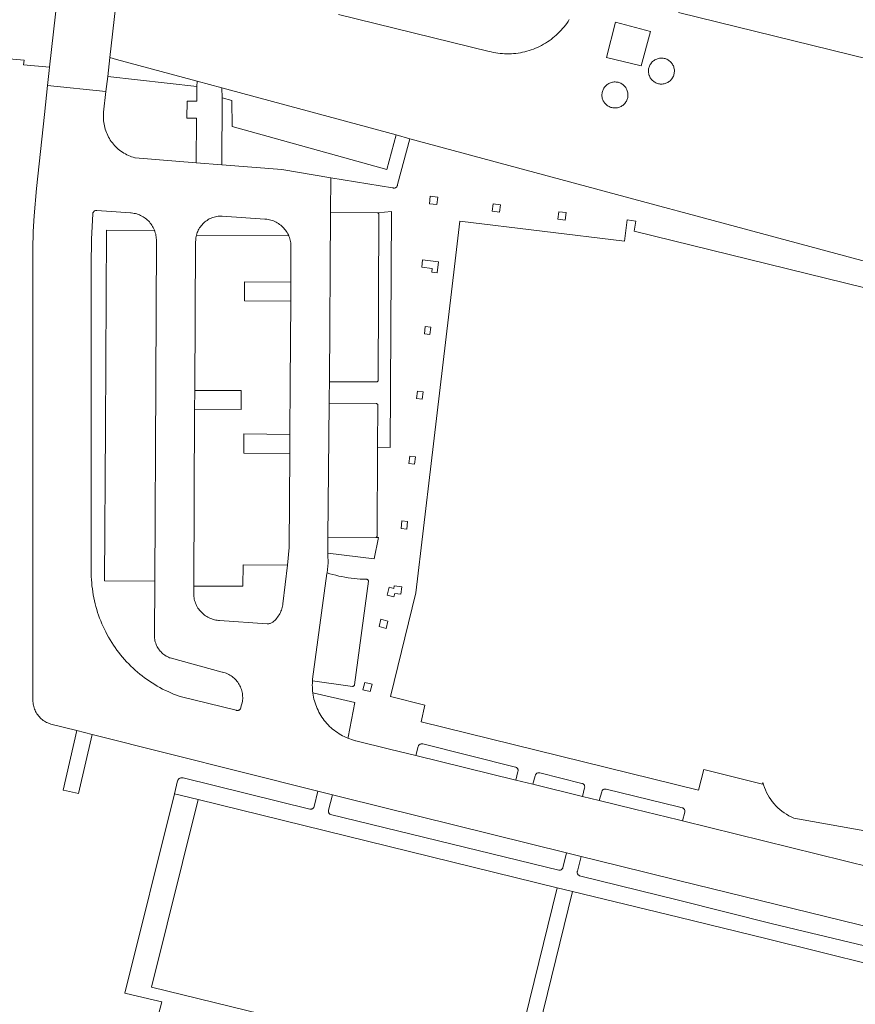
# Model space of a CAD drawing. Extents: x 146402 to 164798, y 455483 to 464134.
# Tile 141 of 256: x 156424 to 156520, y 458826 to 458939. Entities that reach past the tile are written whole.
import ezdxf

# ---------------------------------------------------------------- set-up
doc = ezdxf.new("R2010")
doc.units = 0
doc.header["$LTSCALE"] = 0.2
for name, color, linetype, lineweight in [('B-XX-VH-VERHARDING_BETONSTRAATSTEEN-GV', 252, 'CONTINUOUS', 18), ('B-XX-VH-VERHARDING_STRAATBAKSTEEN-GV', 252, 'CONTINUOUS', 18), ('B-XX-VH-VERHARDING_TEGEL-GV', 252, 'CONTINUOUS', 18)]:
    doc.layers.add(name, color=color, linetype=linetype, lineweight=lineweight)

msp = doc.modelspace()

# ---------------------------------------------------------------- linework, layer by layer
at = {"layer": 'B-XX-VH-VERHARDING_BETONSTRAATSTEEN-GV'}
for points in [[(156412.71, 458935.879), (156424.837, 458934.823), (156424.789, 458934.269), (156427.776, 458934.006), (156428.222, 458938.049), (156428.927, 458944.207), (156430.216, 458955.471), (156431.28, 458960.797), (156432.771, 458966.848), (156434.104, 458971.98), (156432.074, 458972.505), (156430.606, 458966.816), (156429.826, 458963.728), (156429.118, 458960.623), (156428.38, 458957.084), (156427.894, 458954.007), (156427.546, 458951.003), (156426.627, 458942.69), (156425.895, 458942.758), (156415.127, 458943.763)], [(156428.927, 458944.207), (156428.222, 458938.049), (156427.776, 458934.006), (156427.732, 458933.609), (156427.545, 458931.911), (156434.248, 458931.193), (156434.447, 458932.933), (156434.7, 458935.136), (156435.353, 458940.836)], [(156435.353, 458940.836), (156434.7, 458935.136), (156435.457, 458934.876), (156444.708, 458932.383), (156447.556, 458931.615), (156467.586, 458926.218), (156469.168, 458925.792), (156498.864, 458917.789), (156500, 458917.483), (156543.704, 458905.712)], [(156487.467, 458939.472), (156487.327, 458939.254), (156487.179, 458939.041), (156487.026, 458938.833), (156486.865, 458938.63), (156486.699, 458938.432), (156486.527, 458938.239), (156486.348, 458938.051), (156486.164, 458937.869), (156485.975, 458937.693), (156485.78, 458937.523), (156485.58, 458937.359), (156485.374, 458937.201), (156485.165, 458937.049), (156484.95, 458936.904), (156484.731, 458936.766), (156484.508, 458936.635), (156484.281, 458936.51), (156484.051, 458936.393), (156483.817, 458936.283), (156483.579, 458936.18), (156483.338, 458936.084), (156483.095, 458935.996), (156482.849, 458935.916), (156482.601, 458935.843), (156482.35, 458935.778), (156482.098, 458935.72), (156481.844, 458935.671), (156481.588, 458935.629), (156481.332, 458935.595), (156481.074, 458935.57), (156480.816, 458935.552), (156480.557, 458935.542), (156480.299, 458935.54), (156480.04, 458935.546), (156479.781, 458935.56), (156479.523, 458935.583), (156479.266, 458935.613), (156479.01, 458935.651), (156478.756, 458935.697), (156478.502, 458935.75), (156478.251, 458935.812), (156460.96, 458940.059)], [(156526.346, 458933.817), (156500, 458940.297)], [(156522.183, 458842.086), (156500.46, 458847.43), (156500, 458847.543), (156494.953, 458848.785), (156490.909, 458849.776), (156488.983, 458850.248), (156483.289, 458851.643), (156481.321, 458852.126), (156469.845, 458854.938), (156466.797, 458855.685), (156462.931, 458856.635), (156462.903, 458856.642), (156462.683, 458856.702), (156462.464, 458856.769), (156462.247, 458856.844), (156462.039, 458856.924), (156462.034, 458856.927), (156461.823, 458857.016), (156461.616, 458857.114), (156461.412, 458857.218), (156461.212, 458857.33), (156461.016, 458857.448), (156460.825, 458857.573), (156460.637, 458857.705), (156460.455, 458857.843), (156460.277, 458857.988), (156460.105, 458858.139), (156459.938, 458858.295), (156459.776, 458858.457), (156459.621, 458858.625), (156459.471, 458858.799), (156459.327, 458858.977), (156459.19, 458859.16), (156459.059, 458859.348), (156458.935, 458859.541), (156458.818, 458859.737), (156458.707, 458859.938), (156458.604, 458860.142), (156458.508, 458860.35), (156458.419, 458860.561), (156458.338, 458860.775), (156458.264, 458860.992), (156458.198, 458861.211), (156458.139, 458861.432), (156458.088, 458861.655), (156458.045, 458861.88), (156458.01, 458862.106), (156458.005, 458862.149), (156457.983, 458862.334), (156457.964, 458862.562), (156457.953, 458862.791), (156457.95, 458863.019), (156457.954, 458863.248), (156457.967, 458863.477), (156457.971, 458863.524), (156457.988, 458863.705), (156459.634, 458875.868), (156459.64, 458875.933), (156459.753, 458877.07), (156459.719, 458877.988), (156459.721, 458878.2), (156459.739, 458879.965), (156459.897, 458895.427), (156459.904, 458896.104), (156459.915, 458897.87), (156460.039, 458917.317), (156460.064, 458921.278), (156454.443, 458922.244), (156447.572, 458922.792), (156444.627, 458923.027), (156437.621, 458923.585), (156437.574, 458923.597), (156437.384, 458923.653), (156437.197, 458923.716), (156437.012, 458923.786), (156436.83, 458923.864), (156436.651, 458923.949), (156436.476, 458924.041), (156436.305, 458924.141), (156436.138, 458924.247), (156435.975, 458924.36), (156435.817, 458924.479), (156435.664, 458924.605), (156435.517, 458924.736), (156435.374, 458924.874), (156435.238, 458925.017), (156435.107, 458925.166), (156434.982, 458925.319), (156434.864, 458925.478), (156434.752, 458925.641), (156434.647, 458925.809), (156434.549, 458925.981), (156434.458, 458926.156), (156434.374, 458926.335), (156434.297, 458926.518), (156434.227, 458926.703), (156434.166, 458926.891), (156434.112, 458927.082), (156434.065, 458927.274), (156434.027, 458927.468), (156433.996, 458927.663), (156433.973, 458927.86), (156433.958, 458928.058), (156433.951, 458928.255), (156433.953, 458928.453), (156433.962, 458928.651), (156433.979, 458928.848), (156434.248, 458931.193), (156427.545, 458931.911), (156427.175, 458928.553), (156426.274, 458920.088), (156425.994, 458916.937), (156425.894, 458915.148), (156425.86, 458913.1), (156425.858, 458892.918), (156425.866, 458861.311), (156425.869, 458861.16), (156425.88, 458861.01), (156425.899, 458860.86), (156425.926, 458860.712), (156425.961, 458860.565), (156426.003, 458860.42), (156426.053, 458860.278), (156426.111, 458860.139), (156426.175, 458860.003), (156426.247, 458859.87), (156426.326, 458859.742), (156426.412, 458859.617), (156426.504, 458859.498), (156426.602, 458859.383), (156426.706, 458859.274), (156426.816, 458859.171), (156426.931, 458859.074), (156427.051, 458858.983), (156427.176, 458858.898), (156427.305, 458858.82), (156427.438, 458858.749), (156427.575, 458858.685), (156427.715, 458858.629), (156427.858, 458858.58), (156427.913, 458858.563), (156430.91, 458857.808), (156432.666, 458857.366), (156458.58, 458850.84), (156460.256, 458850.418), (156461.482, 458850.109), (156487.154, 458843.751), (156488.819, 458843.338), (156493.028, 458842.296), (156500, 458840.584), (156528.281, 458833.642)], [(156528.409, 458831.394), (156510.802, 458835.629), (156500, 458838.314), (156488.618, 458841.144), (156488.596, 458841.155), (156488.547, 458841.188), (156488.502, 458841.227), (156488.463, 458841.271), (156488.431, 458841.32), (156488.405, 458841.374), (156488.387, 458841.43), (156488.377, 458841.488), (156488.374, 458841.547), (156488.38, 458841.606), (156488.393, 458841.663), (156488.819, 458843.338), (156487.154, 458843.751), (156486.724, 458842.061), (156486.709, 458842.019), (156486.684, 458841.968), (156486.652, 458841.922), (156486.613, 458841.88), (156486.569, 458841.844), (156486.521, 458841.815), (156486.469, 458841.792), (156486.414, 458841.778), (156486.358, 458841.771), (156486.301, 458841.772), (156486.245, 458841.781), (156460.05, 458848.166), (156460.028, 458848.177), (156459.979, 458848.21), (156459.934, 458848.249), (156459.895, 458848.293), (156459.863, 458848.342), (156459.837, 458848.396), (156459.819, 458848.452), (156459.809, 458848.51), (156459.806, 458848.569), (156459.812, 458848.628), (156459.825, 458848.685), (156460.256, 458850.418), (156458.58, 458850.84), (156458.159, 458849.082), (156458.145, 458849.042), (156458.12, 458848.991), (156458.087, 458848.944), (156458.049, 458848.903), (156458.005, 458848.866), (156457.957, 458848.837), (156457.904, 458848.814), (156457.85, 458848.799), (156457.793, 458848.792), (156457.736, 458848.793), (156457.68, 458848.802), (156443.102, 458852.386), (156443.038, 458852.397), (156442.974, 458852.4), (156442.909, 458852.396), (156442.846, 458852.383), (156442.784, 458852.362), (156442.726, 458852.334), (156442.671, 458852.299), (156442.621, 458852.258), (156442.577, 458852.211), (156442.539, 458852.159), (156442.507, 458852.102), (156442.483, 458852.042), (156442.478, 458852.026), (156442.112, 458850.556), (156444.831, 458849.888), (156486.076, 458839.756), (156487.839, 458839.33), (156500, 458836.379), (156510.175, 458833.905), (156528.384, 458829.36)], [(156482.565, 458817.785), (156487.839, 458839.33), (156486.076, 458839.756), (156480.805, 458818.227), (156439.487, 458828.325), (156444.831, 458849.888), (156442.112, 458850.556), (156436.409, 458827.665), (156439.16, 458827.006), (156440.681, 458826.642), (156438.461, 458818.237)]]:
    msp.add_lwpolyline(points, dxfattribs=at)
for points in [[(156491.73, 458935.129), (156492.775, 458939.159), (156496.775, 458938.114), (156495.713, 458934.151)], [(156435.457, 458934.876), (156434.7, 458935.136), (156434.447, 458932.933), (156444.673, 458931.805), (156444.708, 458932.383)], [(156497.924, 458935.04), (156498.034, 458935.045), (156498.143, 458935.041), (156498.251, 458935.03), (156498.359, 458935.011), (156498.465, 458934.985), (156498.569, 458934.95), (156498.67, 458934.908), (156498.767, 458934.859), (156498.861, 458934.803), (156498.95, 458934.74), (156499.035, 458934.67), (156499.114, 458934.595), (156499.188, 458934.514), (156499.255, 458934.428), (156499.316, 458934.337), (156499.37, 458934.242), (156499.417, 458934.144), (156499.457, 458934.042), (156499.489, 458933.938), (156499.513, 458933.831), (156499.515, 458933.819), (156499.53, 458933.71), (156499.537, 458933.601), (156499.536, 458933.492), (156499.527, 458933.383), (156499.51, 458933.275), (156499.486, 458933.169), (156499.453, 458933.064), (156499.413, 458932.962), (156499.366, 458932.864), (156499.312, 458932.769), (156499.251, 458932.679), (156499.183, 458932.593), (156499.109, 458932.512), (156499.03, 458932.437), (156498.945, 458932.368), (156498.855, 458932.305), (156498.762, 458932.249), (156498.664, 458932.2), (156498.563, 458932.158), (156498.459, 458932.124), (156498.353, 458932.098), (156498.245, 458932.079), (156498.136, 458932.068), (156498.027, 458932.065), (156497.918, 458932.071), (156497.809, 458932.084), (156497.702, 458932.105), (156497.597, 458932.134), (156497.494, 458932.17), (156497.394, 458932.214), (156497.297, 458932.265), (156497.204, 458932.323), (156497.116, 458932.388), (156497.033, 458932.459), (156496.955, 458932.536), (156496.883, 458932.618), (156496.818, 458932.705), (156496.758, 458932.797), (156496.706, 458932.893), (156496.661, 458932.993), (156496.639, 458933.052), (156496.606, 458933.157), (156496.581, 458933.263), (156496.564, 458933.371), (156496.554, 458933.48), (156496.553, 458933.589), (156496.56, 458933.698), (156496.575, 458933.806), (156496.597, 458933.913), (156496.628, 458934.018), (156496.666, 458934.121), (156496.711, 458934.22), (156496.763, 458934.316), (156496.823, 458934.408), (156496.889, 458934.495), (156496.961, 458934.577), (156497.039, 458934.654), (156497.122, 458934.724), (156497.21, 458934.789), (156497.303, 458934.847), (156497.4, 458934.898), (156497.5, 458934.941), (156497.603, 458934.977), (156497.709, 458935.006), (156497.816, 458935.027)], [(156447.556, 458931.615), (156444.708, 458932.383), (156444.673, 458931.805), (156444.669, 458930.089), (156443.563, 458930.086), (156443.55, 458928.157), (156444.647, 458928.157), (156444.627, 458923.027), (156447.572, 458922.792), (156447.595, 458930.487)], [(156493.463, 458932.104), (156493.556, 458932.045), (156493.644, 458931.98), (156493.727, 458931.909), (156493.804, 458931.832), (156493.876, 458931.749), (156493.941, 458931.661), (156494, 458931.569), (156494.045, 458931.486), (156494.09, 458931.386), (156494.128, 458931.283), (156494.158, 458931.178), (156494.18, 458931.071), (156494.194, 458930.962), (156494.201, 458930.853), (156494.199, 458930.743), (156494.19, 458930.634), (156494.172, 458930.526), (156494.147, 458930.42), (156494.114, 458930.315), (156494.073, 458930.214), (156494.025, 458930.115), (156493.97, 458930.021), (156493.909, 458929.93), (156493.841, 458929.845), (156493.766, 458929.764), (156493.687, 458929.689), (156493.602, 458929.621), (156493.512, 458929.558), (156493.417, 458929.503), (156493.319, 458929.454), (156493.218, 458929.413), (156493.114, 458929.379), (156493.008, 458929.353), (156492.9, 458929.334), (156492.791, 458929.324), (156492.681, 458929.321), (156492.572, 458929.327), (156492.463, 458929.341), (156492.356, 458929.362), (156492.251, 458929.391), (156492.147, 458929.428), (156492.047, 458929.473), (156491.951, 458929.524), (156491.858, 458929.582), (156491.77, 458929.647), (156491.687, 458929.719), (156491.609, 458929.796), (156491.538, 458929.878), (156491.472, 458929.966), (156491.419, 458930.05), (156491.367, 458930.146), (156491.322, 458930.246), (156491.284, 458930.348), (156491.254, 458930.454), (156491.232, 458930.561), (156491.218, 458930.669), (156491.212, 458930.779), (156491.213, 458930.888), (156491.223, 458930.997), (156491.241, 458931.105), (156491.266, 458931.212), (156491.299, 458931.316), (156491.34, 458931.417), (156491.388, 458931.516), (156491.443, 458931.61), (156491.505, 458931.701), (156491.573, 458931.786), (156491.647, 458931.867), (156491.727, 458931.941), (156491.813, 458932.01), (156491.903, 458932.072), (156491.997, 458932.128), (156492.095, 458932.176), (156492.196, 458932.217), (156492.301, 458932.251), (156492.407, 458932.277), (156492.515, 458932.295), (156492.624, 458932.305), (156492.733, 458932.308), (156492.842, 458932.302), (156492.951, 458932.288), (156493.058, 458932.266), (156493.164, 458932.237), (156493.267, 458932.2), (156493.367, 458932.156)], [(156467.586, 458926.218), (156447.556, 458931.615), (156447.595, 458930.487), (156448.718, 458930.177), (156448.763, 458927.209), (156466.497, 458922.259)], [(156433.092, 458917.556), (156433.15, 458917.563), (156433.209, 458917.561), (156437.083, 458917.263), (156437.163, 458917.257), (156437.32, 458917.24), (156437.476, 458917.216), (156437.631, 458917.183), (156437.784, 458917.142), (156437.935, 458917.094), (156438.083, 458917.038), (156438.228, 458916.975), (156438.37, 458916.904), (156438.508, 458916.827), (156438.642, 458916.742), (156438.771, 458916.651), (156438.896, 458916.554), (156439.016, 458916.45), (156439.13, 458916.341), (156439.239, 458916.225), (156439.341, 458916.105), (156439.438, 458915.979), (156439.527, 458915.849), (156439.611, 458915.714), (156439.687, 458915.576), (156439.756, 458915.433), (156439.818, 458915.288), (156439.852, 458915.196), (156439.873, 458915.139), (156439.92, 458914.988), (156439.959, 458914.834), (156439.99, 458914.679), (156440.014, 458914.523), (156440.029, 458914.365), (156440.037, 458914.207), (156439.982, 458897.784), (156439.844, 458874.97), (156439.806, 458868.724), (156439.812, 458868.575), (156439.825, 458868.427), (156439.847, 458868.279), (156439.876, 458868.133), (156439.914, 458867.989), (156439.959, 458867.847), (156440.011, 458867.707), (156440.071, 458867.571), (156440.138, 458867.437), (156440.212, 458867.308), (156440.293, 458867.183), (156440.381, 458867.062), (156440.475, 458866.947), (156440.575, 458866.836), (156440.681, 458866.731), (156440.792, 458866.632), (156440.909, 458866.539), (156441.03, 458866.452), (156441.156, 458866.372), (156441.286, 458866.299), (156441.419, 458866.233), (156441.556, 458866.174), (156441.627, 458866.147), (156447.585, 458864.536), (156447.626, 458864.527), (156447.776, 458864.489), (156447.924, 458864.444), (156448.069, 458864.39), (156448.211, 458864.33), (156448.35, 458864.262), (156448.485, 458864.187), (156448.616, 458864.105), (156448.743, 458864.016), (156448.865, 458863.922), (156448.981, 458863.82), (156449.093, 458863.713), (156449.198, 458863.601), (156449.298, 458863.483), (156449.392, 458863.36), (156449.479, 458863.232), (156449.559, 458863.1), (156449.633, 458862.964), (156449.699, 458862.824), (156449.758, 458862.681), (156449.809, 458862.536), (156449.853, 458862.388), (156449.889, 458862.237), (156449.917, 458862.085), (156449.938, 458861.932), (156449.95, 458861.778), (156449.955, 458861.624), (156449.951, 458861.469), (156449.94, 458861.315), (156449.92, 458861.162), (156449.759, 458860.483), (156449.748, 458860.426), (156449.729, 458860.371), (156449.704, 458860.32), (156449.671, 458860.273), (156449.632, 458860.231), (156449.587, 458860.194), (156449.538, 458860.165), (156449.486, 458860.142), (156449.43, 458860.127), (156449.373, 458860.119), (156449.316, 458860.12), (156449.259, 458860.129), (156449.204, 458860.145), (156442.755, 458861.73), (156442.675, 458861.758), (156442.348, 458861.877), (156442.024, 458862.004), (156441.703, 458862.138), (156441.385, 458862.28), (156441.07, 458862.429), (156440.759, 458862.585), (156440.452, 458862.748), (156440.148, 458862.918), (156439.848, 458863.095), (156439.553, 458863.279), (156439.262, 458863.47), (156438.975, 458863.667), (156438.693, 458863.871), (156438.415, 458864.082), (156438.143, 458864.298), (156437.876, 458864.521), (156437.613, 458864.75), (156437.356, 458864.985), (156437.105, 458865.225), (156436.859, 458865.472), (156436.619, 458865.724), (156436.385, 458865.981), (156436.157, 458866.244), (156435.934, 458866.512), (156435.718, 458866.785), (156435.509, 458867.063), (156435.306, 458867.346), (156435.109, 458867.633), (156434.919, 458867.925), (156434.736, 458868.221), (156434.559, 458868.521), (156434.39, 458868.825), (156434.227, 458869.133), (156434.072, 458869.444), (156433.924, 458869.759), (156433.783, 458870.078), (156433.65, 458870.399), (156433.524, 458870.723), (156433.405, 458871.051), (156433.294, 458871.381), (156433.191, 458871.713), (156433.095, 458872.048), (156433.007, 458872.385), (156432.927, 458872.723), (156432.855, 458873.064), (156432.79, 458873.406), (156432.733, 458873.749), (156432.685, 458874.094), (156432.644, 458874.44), (156432.611, 458874.786), (156432.586, 458875.133), (156432.584, 458875.171), (156432.569, 458875.481), (156432.56, 458875.829), (156432.559, 458876.177), (156432.558, 458898.22), (156432.55, 458911.24), (156432.604, 458914.239), (156432.736, 458917.145), (156432.742, 458917.204), (156432.756, 458917.261), (156432.777, 458917.316), (156432.806, 458917.367), (156432.841, 458917.414), (156432.883, 458917.455), (156432.929, 458917.491), (156432.98, 458917.52), (156433.035, 458917.542)], [(156465.421, 458917.262), (156460.039, 458917.317), (156459.915, 458897.87), (156465.315, 458897.852), (156465.355, 458897.859), (156465.393, 458897.874), (156465.427, 458897.896), (156465.456, 458897.925), (156465.479, 458897.958), (156465.495, 458897.995), (156465.504, 458898.035), (156465.505, 458898.066), (156465.598, 458917.069), (156465.602, 458917.104), (156465.598, 458917.14), (156465.586, 458917.173), (156465.567, 458917.204), (156465.542, 458917.229), (156465.512, 458917.248), (156465.478, 458917.26), (156465.44, 458917.264)], [(156447.287, 458916.896), (156447.44, 458916.902), (156447.593, 458916.9), (156452.485, 458916.56), (156452.565, 458916.555), (156452.724, 458916.538), (156452.882, 458916.514), (156453.038, 458916.482), (156453.192, 458916.442), (156453.345, 458916.395), (156453.495, 458916.339), (156453.641, 458916.277), (156453.785, 458916.207), (156453.924, 458916.13), (156454.06, 458916.046), (156454.192, 458915.955), (156454.318, 458915.858), (156454.44, 458915.755), (156454.556, 458915.646), (156454.667, 458915.531), (156454.772, 458915.411), (156454.87, 458915.285), (156454.962, 458915.155), (156455.048, 458915.02), (156455.127, 458914.881), (156455.198, 458914.739), (156455.245, 458914.634), (156455.263, 458914.593), (156455.32, 458914.444), (156455.369, 458914.292), (156455.411, 458914.138), (156455.445, 458913.982), (156455.471, 458913.825), (156455.49, 458913.666), (156455.5, 458913.507), (156455.476, 458909.308), (156455.464, 458907.132), (156455.41, 458897.71), (156455.379, 458891.822), (156455.368, 458889.641), (156455.31, 458878.829), (156455.083, 458876.826), (156454.575, 458872.361), (156454.563, 458872.271), (156454.535, 458872.114), (156454.5, 458871.959), (156454.457, 458871.806), (156454.406, 458871.656), (156454.348, 458871.508), (156454.282, 458871.363), (156454.209, 458871.222), (156454.13, 458871.085), (156454.043, 458870.952), (156453.95, 458870.823), (156453.85, 458870.699), (156453.745, 458870.58), (156453.633, 458870.467), (156453.516, 458870.36), (156453.489, 458870.334), (156453.423, 458870.278), (156453.352, 458870.229), (156453.277, 458870.186), (156453.198, 458870.15), (156453.116, 458870.121), (156453.032, 458870.101), (156452.946, 458870.088), (156452.86, 458870.083), (156452.773, 458870.086), (156447.294, 458870.456), (156447.165, 458870.465), (156447.009, 458870.483), (156446.853, 458870.508), (156446.699, 458870.542), (156446.546, 458870.583), (156446.396, 458870.633), (156446.249, 458870.689), (156446.105, 458870.753), (156445.964, 458870.824), (156445.827, 458870.903), (156445.694, 458870.988), (156445.566, 458871.08), (156445.442, 458871.178), (156445.324, 458871.282), (156445.211, 458871.392), (156445.103, 458871.508), (156445.002, 458871.629), (156444.907, 458871.755), (156444.818, 458871.885), (156444.737, 458872.021), (156444.662, 458872.159), (156444.594, 458872.302), (156444.534, 458872.448), (156444.481, 458872.596), (156444.435, 458872.748), (156444.398, 458872.901), (156444.368, 458873.056), (156444.346, 458873.212), (156444.332, 458873.369), (156444.326, 458873.527), (156444.331, 458874.388), (156444.436, 458894.707), (156444.449, 458896.887), (156444.551, 458913.97), (156444.554, 458914.103), (156444.564, 458914.256), (156444.582, 458914.408), (156444.609, 458914.558), (156444.643, 458914.708), (156444.685, 458914.854), (156444.734, 458914.999), (156444.791, 458915.141), (156444.856, 458915.279), (156444.927, 458915.415), (156445.006, 458915.546), (156445.091, 458915.673), (156445.183, 458915.795), (156445.281, 458915.912), (156445.385, 458916.024), (156445.495, 458916.131), (156445.61, 458916.231), (156445.73, 458916.326), (156445.855, 458916.413), (156445.984, 458916.495), (156446.118, 458916.569), (156446.255, 458916.637), (156446.396, 458916.697), (156446.539, 458916.749), (156446.685, 458916.794), (156446.834, 458916.832), (156446.984, 458916.861), (156447.135, 458916.883)], [(156439.852, 458915.196), (156434.307, 458915.274), (156434.198, 458892.562), (156434.1, 458874.991), (156439.844, 458874.97), (156439.982, 458897.784), (156440.037, 458914.207), (156440.029, 458914.365), (156440.014, 458914.523), (156439.99, 458914.679), (156439.959, 458914.834), (156439.92, 458914.988), (156439.873, 458915.139)], [(156455.245, 458914.634), (156444.643, 458914.708), (156444.609, 458914.558), (156444.582, 458914.408), (156444.564, 458914.256), (156444.554, 458914.103), (156444.551, 458913.97), (156444.449, 458896.887), (156449.779, 458896.865), (156449.77, 458894.67), (156444.436, 458894.707), (156444.331, 458874.388), (156449.971, 458874.384), (156449.999, 458876.859), (156455.083, 458876.826), (156455.31, 458878.829), (156455.368, 458889.641), (156450.071, 458889.679), (156450.087, 458891.876), (156455.379, 458891.822), (156455.41, 458897.71), (156455.464, 458907.132), (156450.147, 458907.174), (156450.167, 458909.353), (156455.476, 458909.308), (156455.5, 458913.507), (156455.49, 458913.666), (156455.471, 458913.825), (156455.445, 458913.982), (156455.411, 458914.138), (156455.369, 458914.292), (156455.32, 458914.444), (156455.263, 458914.593)], [(156465.301, 458895.359), (156459.897, 458895.427), (156459.739, 458879.965), (156465.257, 458879.973), (156465.309, 458880), (156465.337, 458880.023), (156465.36, 458880.052), (156465.376, 458880.085), (156465.384, 458880.12), (156465.385, 458880.157), (156465.383, 458880.17), (156465.445, 458890.373), (156465.492, 458895.178), (156465.484, 458895.217), (156465.468, 458895.254), (156465.446, 458895.287), (156465.417, 458895.315), (156465.383, 458895.337), (156465.346, 458895.352), (156465.306, 458895.359)], [(156459.979, 458875.829), (156459.64, 458875.933), (156459.634, 458875.868), (156457.988, 458863.705), (156457.971, 458863.524), (156462.562, 458862.887), (156462.602, 458862.887), (156462.641, 458862.894), (156462.679, 458862.909), (156462.712, 458862.931), (156462.74, 458862.96), (156462.763, 458862.993), (156462.778, 458863.03), (156462.784, 458863.059), (156464.389, 458874.969), (156464.386, 458875.01), (156464.376, 458875.05), (156464.358, 458875.088), (156464.333, 458875.121), (156464.302, 458875.149), (156464.267, 458875.17), (156464.228, 458875.184), (156464.187, 458875.191), (156464.176, 458875.191), (156464.17, 458875.191), (156463.815, 458875.201), (156463.462, 458875.218), (156463.108, 458875.244), (156462.755, 458875.277), (156462.403, 458875.319), (156462.052, 458875.368), (156461.703, 458875.425), (156461.355, 458875.49), (156461.008, 458875.563), (156460.663, 458875.644), (156460.32, 458875.733)]]:
    msp.add_lwpolyline(points, close=True, dxfattribs=at)
at = {"layer": 'B-XX-VH-VERHARDING_STRAATBAKSTEEN-GV'}
for points in [[(156543.704, 458905.712), (156500, 458917.483), (156498.864, 458917.789), (156469.168, 458925.792), (156467.74, 458920.521), (156467.736, 458920.485), (156467.724, 458920.428), (156467.705, 458920.373), (156467.677, 458920.321), (156467.644, 458920.274), (156467.603, 458920.231), (156467.558, 458920.195), (156467.508, 458920.165), (156467.454, 458920.142), (156467.398, 458920.127), (156467.34, 458920.12), (156467.282, 458920.12), (156467.224, 458920.129), (156467.168, 458920.145), (156460.064, 458921.278), (156460.039, 458917.317), (156465.421, 458917.262), (156465.44, 458917.264), (156467.025, 458917.415), (156466.906, 458890.339), (156465.445, 458890.373), (156465.383, 458880.17), (156465.385, 458880.157), (156465.384, 458880.12), (156465.376, 458880.085), (156465.36, 458880.052), (156465.337, 458880.023), (156465.309, 458880), (156465.257, 458879.973), (156465.557, 458879.974), (156465.056, 458877.521), (156459.721, 458878.2), (156459.719, 458877.988), (156459.753, 458877.07), (156459.64, 458875.933), (156459.979, 458875.829), (156460.32, 458875.733), (156460.663, 458875.644), (156461.008, 458875.563), (156461.355, 458875.49), (156461.703, 458875.425), (156462.052, 458875.368), (156462.403, 458875.319), (156462.755, 458875.277), (156463.108, 458875.244), (156463.462, 458875.218), (156463.815, 458875.201), (156464.17, 458875.191), (156464.176, 458875.191), (156464.187, 458875.191), (156464.228, 458875.184), (156464.267, 458875.17), (156464.302, 458875.149), (156464.333, 458875.121), (156464.358, 458875.088), (156464.376, 458875.05), (156464.386, 458875.01), (156464.389, 458874.969), (156462.784, 458863.059), (156462.778, 458863.03), (156462.763, 458862.993), (156462.74, 458862.96), (156462.712, 458862.931), (156462.679, 458862.909), (156462.641, 458862.894), (156462.602, 458862.887), (156462.562, 458862.887), (156457.971, 458863.524), (156457.967, 458863.477), (156457.954, 458863.248), (156457.95, 458863.019), (156457.953, 458862.791), (156457.964, 458862.562), (156457.983, 458862.334), (156458.005, 458862.149), (156462.845, 458861.033), (156462.06, 458857.039), (156462.039, 458856.924), (156462.247, 458856.844), (156462.464, 458856.769), (156462.683, 458856.702), (156462.903, 458856.642), (156462.931, 458856.635), (156466.797, 458855.685), (156469.845, 458854.938), (156470.107, 458855.994), (156470.127, 458856.041), (156470.157, 458856.092), (156470.193, 458856.139), (156470.236, 458856.18), (156470.283, 458856.215), (156470.335, 458856.244), (156470.39, 458856.265), (156470.448, 458856.278), (156470.507, 458856.284), (156470.566, 458856.281), (156470.624, 458856.271), (156481.291, 458853.625), (156481.343, 458853.603), (156481.393, 458853.574), (156481.439, 458853.537), (156481.479, 458853.495), (156481.513, 458853.448), (156481.54, 458853.397), (156481.56, 458853.342), (156481.573, 458853.285), (156481.577, 458853.227), (156481.573, 458853.169), (156481.562, 458853.112), (156481.321, 458852.126), (156483.289, 458851.643), (156483.55, 458852.622), (156483.551, 458852.625), (156483.565, 458852.68), (156483.587, 458852.732), (156483.615, 458852.782), (156483.651, 458852.826), (156483.692, 458852.865), (156483.739, 458852.899), (156483.79, 458852.925), (156483.843, 458852.944), (156483.9, 458852.955), (156483.956, 458852.958), (156484.013, 458852.954), (156484.069, 458852.941), (156488.91, 458851.75), (156488.935, 458851.744), (156488.989, 458851.724), (156489.04, 458851.697), (156489.087, 458851.664), (156489.128, 458851.624), (156489.163, 458851.579), (156489.192, 458851.53), (156489.214, 458851.477), (156489.228, 458851.421), (156489.234, 458851.364), (156489.233, 458851.306), (156489.223, 458851.25), (156488.983, 458850.248), (156490.909, 458849.776), (156491.191, 458850.789), (156491.201, 458850.826), (156491.221, 458850.878), (156491.249, 458850.926), (156491.283, 458850.97), (156491.323, 458851.008), (156491.369, 458851.04), (156491.418, 458851.065), (156491.47, 458851.082), (156491.525, 458851.093), (156491.58, 458851.095), (156491.635, 458851.089), (156491.689, 458851.075), (156500, 458849.057), (156500.433, 458848.952), (156500.489, 458848.933), (156500.541, 458848.906), (156500.588, 458848.873), (156500.631, 458848.833), (156500.667, 458848.788), (156500.697, 458848.738), (156500.72, 458848.685), (156500.736, 458848.629), (156500.744, 458848.571), (156500.743, 458848.514), (156500.735, 458848.456), (156500.46, 458847.43), (156522.183, 458842.086)], [(156521.842, 458846.2), (156513.239, 458847.764), (156512.953, 458847.892), (156512.675, 458848.035), (156512.404, 458848.192), (156512.141, 458848.363), (156511.888, 458848.546), (156511.644, 458848.743), (156511.411, 458848.951), (156511.189, 458849.172), (156510.978, 458849.403), (156510.779, 458849.645), (156510.593, 458849.897), (156510.42, 458850.157), (156510.26, 458850.427), (156510.115, 458850.704), (156509.984, 458850.988), (156509.867, 458851.278), (156509.766, 458851.574), (156509.685, 458851.857), (156509.653, 458851.672), (156502.914, 458853.326), (156502.312, 458850.981), (156470.446, 458858.807), (156470.882, 458860.724), (156466.938, 458861.712), (156469.845, 458873.647), (156471.588, 458888.482), (156474.274, 458911.098), (156474.893, 458916.308), (156493.809, 458914.032), (156494.101, 458916.454), (156495.093, 458916.335), (156494.912, 458915.162), (156530.118, 458906.536)]]:
    msp.add_lwpolyline(points, dxfattribs=at)
for points in [[(156472.349, 458919.072), (156472.246, 458918.218), (156471.392, 458918.321), (156471.495, 458919.175)], [(156478.601, 458917.455), (156478.703, 458918.307), (156479.562, 458918.204), (156479.459, 458917.351)], [(156486.141, 458916.548), (156486.244, 458917.401), (156487.102, 458917.296), (156487, 458916.445)], [(156472.46, 458911.658), (156472.306, 458910.367), (156471.66, 458910.444), (156471.712, 458910.876), (156470.516, 458911.026), (156470.618, 458911.877)], [(156471.564, 458904.151), (156471.461, 458903.292), (156470.816, 458903.37), (156470.918, 458904.228)], [(156470.676, 458896.719), (156470.574, 458895.86), (156469.928, 458895.937), (156470.031, 458896.796)], [(156469.785, 458889.257), (156469.682, 458888.398), (156469.037, 458888.475), (156469.14, 458889.334)], [(156468.895, 458881.805), (156468.793, 458880.946), (156468.147, 458881.023), (156468.25, 458881.882)], [(156467.427, 458873.564), (156467.33, 458873.176), (156466.55, 458873.371), (156466.783, 458874.279), (156467.325, 458874.14), (156467.361, 458874.437), (156468.22, 458874.335), (156468.117, 458873.476)], [(156466.633, 458870.392), (156466.421, 458869.548), (156465.622, 458869.748), (156465.838, 458870.591)], [(156464.815, 458863.136), (156464.604, 458862.297), (156463.765, 458862.507), (156463.98, 458863.345)]]:
    msp.add_lwpolyline(points, close=True, dxfattribs=at)
at = {"layer": 'B-XX-VH-VERHARDING_TEGEL-GV'}
for points in [[(156496.775, 458938.114), (156492.775, 458939.159), (156491.73, 458935.129), (156495.713, 458934.151)], [(156432.666, 458857.366), (156430.91, 458857.808), (156429.335, 458850.978), (156429.385, 458850.968), (156431.108, 458850.578)]]:
    msp.add_lwpolyline(points, close=True, dxfattribs=at)

doc.saveas('drawing.dxf')
